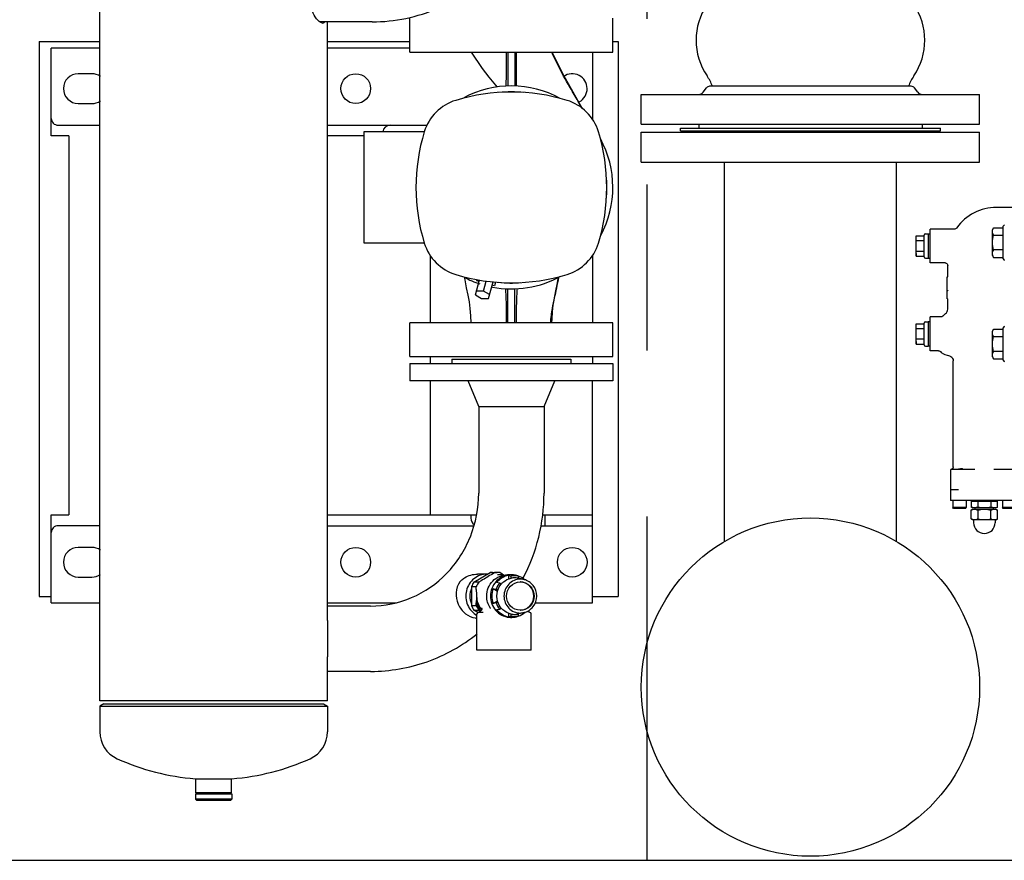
# Model space of a CAD drawing. Header units: millimetres. Extents: x 0 to 1189, y 0 to 841.
# Tile 141 of 147: x 901 to 931, y 219 to 243. Entities that reach past the tile are written whole.
import ezdxf

# ---------------------------------------------------------------- set-up
doc = ezdxf.new("R2010")
doc.units = ezdxf.units.MM
doc.header["$LTSCALE"] = 65.395
doc.linetypes.add('CENTER', pattern=[0.6, 0.375, -0.075, 0.075, -0.075])
for name, color, linetype in [('125ND16-DIN2690-MAK_PBL281', 7, 'CONTINUOUS'), ('25087_000000_IMO-2_SKL_PBL333', 7, 'CONTINUOUS'), ('9M25C_C33-12224-04_PBL269', 7, 'CONTINUOUS'), ('ERV_GS125_16_ABL282', 7, 'CONTINUOUS'), ('ERV_GS125_16_T1__PBL283', 7, 'CONTINUOUS'), ('ERV_GS125_16_T1__PBL295', 7, 'CONTINUOUS'), ('ERV_GS125_16_T2__PBL450', 7, 'CONTINUOUS'), ('links_2_VBL265', 7, 'CONTINUOUS')]:
    doc.layers.add(name, color=color, linetype=linetype)

# ---------------------------------------------------------------- blocks, each defined once
blk = doc.blocks.new('8M25C_GENSET_STD_GRUNDRAHMEN_T1_PBL267', base_point=(920, 233.6))
at = {"layer": '8M25C_GENSET_STD_GRUNDRAHMEN_T1_PBL267', "color": 7, "linetype": 'CONTINUOUS'}
for p, q in [((902.04, 242.8), (903.834, 242.8)), ((902.04, 242.8), (902.04, 226.4)), ((910.566, 242.8), (913, 242.8)), ((919, 242.8), (919.16, 242.8)), ((919.16, 242.8), (919.16, 226.4)), ((919.84, 240.12), (929.84, 240.12)), ((919.84, 239.24), (919.84, 240.12)), ((929.84, 239.24), (929.84, 240.12)), ((919.84, 239.24), (929.84, 239.24)), ((922.3, 228.024), (922.3, 239.24)), ((927.38, 228.024), (927.38, 239.24)), ((902.04, 226.4), (902.4, 226.4)), ((918.4, 226.4), (919.16, 226.4)), ((882, 218.6), (958, 218.6))]:
    blk.add_line(p, q, dxfattribs=at)
blk.add_circle((924.84, 223.72), 5, dxfattribs=at)
blk = doc.blocks.new('8M25C_GENSET_STD_GRUNDRAHMEN_ABL266', base_point=(920, 263.08))
at = {"layer": '8M25C_GENSET_STD_GRUNDRAHMEN_T1_PBL267'}
blk.add_blockref('8M25C_GENSET_STD_GRUNDRAHMEN_T1_PBL267', (920, 233.6), dxfattribs=at)
blk = doc.blocks.new('9M25C_C33-12224-04_PBL269', base_point=(910.375, 237.155))
at = {"layer": '9M25C_C33-12224-04_PBL269', "color": 7, "linetype": 'CONTINUOUS'}
for p, q in [((903.834, 223.31), (903.834, 246.21)), ((911.885, 243.384), (910.337, 243.384)), ((910.566, 225.686), (910.566, 243.384)), ((913, 242.49), (913, 243.49)), ((919, 242.49), (919, 243.49)), ((903.834, 242.61), (902.4, 242.61)), ((902.4, 240.01), (902.4, 242.61)), ((913, 242.61), (910.566, 242.61)), ((913, 242.49), (919, 242.49)), ((915.9, 242.49), (915.9, 241.488)), ((916.1, 242.49), (916.1, 241.488)), ((918.4, 242.49), (918.4, 240.5)), ((903.6, 241.85), (903.2, 241.85)), ((903.2, 240.97), (903.6, 240.97)), ((902.6, 240.33), (903.834, 240.33)), ((910.566, 240.33), (913.503, 240.33)), ((913.425, 240.13), (911.64, 240.13)), ((911.64, 240.13), (911.64, 236.85)), ((902.923, 240.01), (902.4, 240.01)), ((902.923, 240.01), (902.923, 228.81)), ((911.64, 240.01), (910.566, 240.01)), ((911.64, 236.85), (913.425, 236.85)), ((913.6, 236.48), (913.6, 234.49)), ((918.4, 236.48), (918.4, 234.49)), ((914.942, 235.313), (915.06, 235.755)), ((914.98, 235.725), (914.991, 235.768)), ((915.047, 235.707), (914.98, 235.725)), ((915.18, 235.428), (915.258, 235.72)), ((915.328, 235.209), (915.459, 235.697)), ((915.501, 235.585), (915.434, 235.603)), ((915.53, 235.692), (915.501, 235.585)), ((915.9, 234.49), (915.9, 235.492)), ((916.1, 234.49), (916.1, 235.492)), ((914.942, 235.313), (915.12, 235.205)), ((915.18, 235.428), (914.972, 235.424)), ((915.12, 235.205), (915.328, 235.209)), ((915.358, 235.321), (915.18, 235.428)), ((919, 234.49), (913, 234.49)), ((913, 233.49), (913, 234.49)), ((919, 233.49), (919, 234.49)), ((913, 233.49), (919, 233.49)), ((913.6, 233.49), (913.6, 233.29)), ((918.4, 233.49), (918.4, 233.29)), ((913.6, 232.77), (913.6, 228.81)), ((918.4, 226.21), (918.4, 232.77)), ((902.4, 228.81), (902.923, 228.81)), ((902.4, 226.21), (902.4, 228.81)), ((910.566, 228.81), (914.969, 228.81)), ((914.8, 228.81), (914.8, 228.71)), ((916.922, 228.81), (918.4, 228.81)), ((917, 228.49), (917, 228.81)), ((903.834, 228.49), (902.6, 228.49)), ((910.566, 228.49), (914.893, 228.49)), ((916.875, 228.49), (918.4, 228.49)), ((903.6, 227.85), (903.2, 227.85)), ((903.2, 226.97), (903.6, 226.97)), ((902.4, 226.21), (903.834, 226.21)), ((910.566, 226.21), (912.588, 226.21)), ((916.707, 226.21), (918.4, 226.21)), ((910.566, 223.31), (910.566, 224.614)), ((910.566, 223.31), (903.834, 223.31)), ((903.954, 223.23), (903.834, 223.161)), ((903.954, 223.23), (910.446, 223.23)), ((910.446, 223.23), (910.566, 223.161)), ((903.834, 223.161), (910.566, 223.161)), ((903.834, 223.161), (903.834, 222.399)), ((910.566, 223.161), (910.566, 222.399)), ((906.66, 221.011), (907.74, 221.011)), ((906.672, 220.59), (906.672, 221.011)), ((907.728, 220.59), (907.728, 221.011)), ((906.66, 220.57), (907.74, 220.57)), ((906.66, 220.57), (906.66, 220.41)), ((907.74, 220.41), (906.66, 220.41)), ((906.7, 220.37), (906.66, 220.41)), ((907.728, 220.59), (906.672, 220.59)), ((906.7, 220.59), (906.7, 220.57)), ((907.7, 220.37), (906.7, 220.37)), ((907.7, 220.59), (907.7, 220.57)), ((907.7, 220.37), (907.74, 220.41)), ((907.74, 220.57), (907.74, 220.41))]:
    blk.add_line(p, q, dxfattribs=at)
at = {"layer": '9M25C_C33-12224-04_PBL269', "color": 6, "linetype": 'CONTINUOUS'}
for p, q in [((914.24, 233.41), (917.76, 233.41)), ((914.24, 233.41), (914.24, 233.29)), ((917.76, 233.41), (917.76, 233.29)), ((913, 233.29), (919, 233.29)), ((913, 233.29), (913, 232.77)), ((919, 233.29), (919, 232.77)), ((919, 232.77), (913, 232.77)), ((915.034, 232.01), (914.72, 232.77)), ((916.966, 232.01), (917.28, 232.77)), ((915.034, 232.01), (916.966, 232.01)), ((915.034, 232.01), (915.034, 229.45)), ((916.966, 232.01), (916.966, 229.45)), ((914.894, 226.822), (915.37, 227.106)), ((915.284, 227.06), (914.997, 227.06)), ((915.37, 227.106), (915.51, 227.106)), ((915.51, 227.106), (915.439, 227.063)), ((915.442, 227.11), (915.582, 227.11)), ((915.648, 227.04), (915.592, 227.04)), ((915.726, 227.063), (915.654, 227.106)), ((915.994, 227.04), (915.883, 227.04)), ((915.921, 226.918), (915.922, 227.022)), ((915.922, 227.022), (915.992, 227.001)), ((916.094, 227.01), (915.992, 227.001)), ((916.196, 227.001), (916.094, 227.01)), ((916.196, 227.001), (916.125, 227.022)), ((916.198, 227.004), (916.197, 227.005)), ((914.479, 226.829), (914.515, 226.87)), ((915.035, 226.822), (914.894, 226.822)), ((915.106, 226.865), (915.035, 226.822)), ((915.65, 226.796), (915.561, 226.807)), ((915.701, 226.766), (915.65, 226.796)), ((915.992, 226.94), (915.992, 227.001)), ((916.196, 227.001), (916.196, 226.94)), ((916.196, 226.94), (916.213, 226.936)), ((916.374, 226.897), (916.213, 226.936)), ((914.822, 226.694), (914.963, 226.694)), ((914.822, 226.694), (914.822, 226.126)), ((914.963, 226.608), (914.963, 226.694)), ((915.589, 226.547), (915.46, 226.625)), ((915.46, 226.625), (915.548, 226.614)), ((915.548, 226.614), (915.599, 226.583)), ((914.963, 226.126), (914.963, 226.212)), ((915.46, 226.195), (915.589, 226.273)), ((915.548, 226.206), (915.46, 226.195)), ((915.599, 226.237), (915.548, 226.206)), ((911.838, 226.116), (910.566, 226.116)), ((914.963, 226.126), (914.822, 226.126)), ((915.011, 225.928), (914.894, 225.998)), ((914.894, 225.998), (915.035, 225.998)), ((914.983, 224.81), (914.983, 225.89)), ((915.163, 225.93), (915.024, 225.93)), ((915.035, 225.998), (915.088, 225.966)), ((915.119, 226.004), (915.119, 226.003)), ((915.126, 226.015), (915.123, 226.01)), ((915.13, 226.054), (915.129, 226.062)), ((915.373, 226.063), (915.375, 226.06)), ((915.379, 226.044), (915.379, 226.04)), ((915.561, 226.013), (915.65, 226.024)), ((915.65, 226.024), (915.701, 226.054)), ((915.922, 225.798), (915.921, 225.902)), ((915.992, 225.819), (915.992, 225.88)), ((916.213, 225.884), (916.196, 225.88)), ((916.196, 225.88), (916.196, 225.819)), ((916.374, 225.923), (916.213, 225.884)), ((916.543, 225.93), (916.539, 225.93)), ((916.583, 224.81), (916.583, 225.89)), ((915.992, 225.819), (915.922, 225.798)), ((916.125, 225.798), (916.196, 225.819)), ((916.197, 225.815), (916.198, 225.816)), ((916.583, 224.81), (914.983, 224.81)), ((911.838, 224.184), (910.566, 224.184)), ((911.838, 224.184), (911.848, 224.184))]:
    blk.add_line(p, q, dxfattribs=at)
at = {"layer": '9M25C_C33-12224-04_PBL269', "color": 2, "linetype": 'CONTINUOUS'}
blk.add_line((914.966, 226.41), (914.983, 226.41), dxfattribs=at)
at = {"layer": '9M25C_C33-12224-04_PBL269', "color": 7, "linetype": 'CONTINUOUS'}
for points in [[(914.812, 242.49), (915.137, 242.01), (915.337, 241.749), (915.577, 241.457)], [(918.106, 240.816), (917.823, 241.31), (917.51, 241.867), (917.209, 242.49)], [(914.609, 235.836), (914.62, 235.755), (914.663, 235.519), (914.709, 235.31), (914.748, 235.11), (914.777, 234.907), (914.794, 234.698), (914.8, 234.49)], [(917.2, 234.49), (917.202, 234.603), (917.214, 234.811), (917.236, 235.01), (917.272, 235.22), (917.318, 235.434), (917.365, 235.667), (917.386, 235.798), (917.391, 235.836)]]:
    blk.add_lwpolyline(points, dxfattribs=at)
at = {"layer": '9M25C_C33-12224-04_PBL269', "color": 6, "linetype": 'CONTINUOUS'}
for points in [[(915.124, 226.01), (915.114, 225.996), (915.091, 225.969), (915.067, 225.949), (915.056, 225.942), (915.038, 225.933), (915.028, 225.93), (915.028, 225.93)], [(915.13, 226.054), (915.132, 226.04), (915.131, 226.034), (915.129, 226.023), (915.126, 226.015)], [(915.375, 226.06), (915.378, 226.051), (915.379, 226.044)], [(916.014, 225.782), (915.957, 225.781), (915.864, 225.794), (915.768, 225.821), (915.669, 225.866), (915.619, 225.895)], [(916.538, 225.93), (916.535, 225.931), (916.521, 225.936), (916.5, 225.948), (916.48, 225.965)]]:
    blk.add_lwpolyline(points, dxfattribs=at)
at = {"layer": '9M25C_C33-12224-04_PBL269', "color": 7, "linetype": 'CONTINUOUS'}
for centre in [(911.4, 241.41), (911.4, 227.41), (917.8, 227.41)]:
    blk.add_circle(centre, 0.44, dxfattribs=at)
for centre, radius, start, end in [((850.94, 242.733), 64.921, 359.48071, 359.78518), ((981.958, 242.299), 65.818, 179.83407, 180.49822), ((903.2, 241.41), 0.44, 90, 270), ((903.6, 241.41), 0.44, 55.2649, 90), ((917.8, 241.41), 0.44, 297.9498, 125.4861), ((954.303, 242.056), 38.162, 180.4939, 180.8635), ((916, 235.69), 5.62, 72.9805, 107.0195), ((916, 238.49), 3, 61.3611, 117.9626), ((916, 238.49), 2.826, 82.4745, 97.508), ((903.6, 241.41), 0.44, 270, 304.7343), ((914.765, 239.725), 1.4, 107.0195, 162.9805), ((917.235, 239.725), 1.4, 17.0195, 72.9805), ((918.8, 238.49), 5.62, 162.9805, 197.0195), ((913.2, 238.49), 5.62, 342.9805, 17.0195), ((916, 238.49), 3, 331.7604, 28.7161), ((916, 238.49), 2.826, 352.607, 7.2744), ((914.765, 237.255), 1.4, 197.0195, 252.9805), ((917.235, 237.255), 1.4, 287.0195, 342.9805), ((916, 241.29), 5.62, 252.9805, 287.0195), ((916, 238.49), 3, 242.362, 251.8951), ((916, 238.49), 3, 259.2587, 299.0412), ((916, 238.49), 2.826, 262.4708, 275.5866), ((903.2, 227.41), 0.44, 90, 270), ((903.6, 227.41), 0.44, 55.2649, 90), ((903.6, 227.41), 0.44, 270, 304.7343), ((904.706, 222.399), 0.872, 180, 245.6977), ((909.694, 222.399), 0.872, 294.3023, 360), ((907.2, 227.922), 6.932, 245.6977, 265.5322), ((907.2, 227.922), 6.932, 274.4678, 294.3023)]:
    blk.add_arc(centre, radius, start, end, dxfattribs=at)
at = {"layer": '9M25C_C33-12224-04_PBL269', "color": 6, "linetype": 'CONTINUOUS'}
for centre, radius, start, end in [((911.588, 229.447), 5.378, 332.1542, 0.0327), ((915.281, 226.451), 0.609, 89.0611, 89.7991), ((915.442, 226.453), 0.657, 90.003, 96.3027), ((915.582, 226.453), 0.657, 83.6973, 96.3027), ((915.648, 226.445), 0.595, 78.5849, 89.9827), ((918.542, 231.797), 5.508, 239.2507, 239.9249), ((915.993, 226.447), 0.593, 77.0969, 89.9745), ((916.023, 226.445), 0.586, 72.7743, 79.9692), ((915.993, 226.446), 0.594, 72.6499, 77.0797), ((915.473, 226.415), 0.708, 144.8112, 156.7874), ((915.613, 226.415), 0.708, 144.8112, 156.7874), ((916.094, 226.442), 0.508, 90.0187, 101.6258), ((916.094, 226.442), 0.508, 78.3742, 89.9813), ((916.265, 226.437), 0.393, 90.0002, 91.4592), ((916.264, 226.439), 0.471, 76.4767, 89.9707), ((915.314, 226.41), 0.542, 155.5595, 204.4331), ((915.47, 226.409), 0.537, 198.7252, 201.278), ((915.473, 226.405), 0.708, 203.2126, 215.1888), ((915.613, 226.405), 0.708, 203.2126, 215.1888), ((915.023, 225.89), 0.04, 90, 180), ((914.901, 226.153), 0.266, 327.1659, 328.5755), ((916.094, 226.378), 0.508, 258.3745, 269.9816), ((916.094, 226.378), 0.508, 270.0184, 281.6255), ((916.265, 226.383), 0.393, 268.5408, 269.9998), ((916.264, 226.381), 0.471, 270.0293, 283.5233), ((916.543, 225.89), 0.04, 0, 90), ((914.991, 226.264), 0.504, 263.6926, 264.5243), ((914.991, 226.261), 0.501, 264.5223, 269.1247), ((915.994, 226.372), 0.592, 258.6715, 260.582), ((915.994, 226.372), 0.592, 260.5859, 268.5234), ((915.994, 226.37), 0.59, 268.5291, 269.9623), ((916.094, 226.374), 0.564, 259.6083, 269.9866), ((915.994, 226.37), 0.59, 270.0379, 271.9919), ((915.994, 226.372), 0.592, 271.9981, 280.0084), ((916.094, 226.374), 0.564, 270.0134, 280.3917), ((915.993, 226.373), 0.593, 280.0126, 282.919), ((916.023, 226.375), 0.586, 280.0308, 287.2257), ((915.993, 226.374), 0.594, 282.9203, 287.3501)]:
    blk.add_arc(centre, radius, start, end, dxfattribs=at)
at = {"layer": '9M25C_C33-12224-04_PBL269', "color": 7, "linetype": 'CONTINUOUS'}
for centre, major_axis, start_param, end_param in [((902.6, 240.53), (0.2, 0), -3.141593, -1.570796), ((912.42, 240.11), (0.22, 0), 1.570796, 3.049748), ((902.6, 228.29), (0.2, 0), 1.570796, 3.141593), ((915.02, 228.71), (0.22, 0), -3.141593, -2.131617)]:
    blk.add_ellipse(centre, major_axis=major_axis, ratio=1, start_param=start_param, end_param=end_param, dxfattribs=at)
for points, knots in [([(910.42, 243.35), (910.369, 243.35), (910.249, 243.451), (910.122, 243.661), (910.01, 243.978), (909.969, 244.35), (910.01, 244.722), (910.122, 245.039), (910.249, 245.249), (910.369, 245.35), (910.42, 245.35)], [0, 0, 0, 0, 0.06712, 0.181007, 0.330946, 0.500001, 0.669055, 0.818996, 0.932883, 1, 1, 1, 1]), ([(911.885, 243.384), (912.551, 243.384), (913.902, 243.663), (915.028, 244.457), (915.492, 244.942)], [0, 0, 0, 0, 0.498002, 1, 1, 1, 1]), ([(910.42, 243.35), (910.437, 243.35), (910.462, 243.359), (910.479, 243.376), (910.483, 243.381)], [0, 0, 0, 0, 0.729251, 1, 1, 1, 1]), ([(918.092, 240.828), (918.014, 240.966), (917.695, 241.509), (917.377, 242.057), (917.192, 242.49)], [0, 0, 0, 0, 0.252337, 1, 1, 1, 1]), ([(915.845, 241.48), (915.847, 241.531), (915.854, 241.752), (915.857, 241.974), (915.858, 242.145)], [0, 0, 0, 0, 0.22895, 1, 1, 1, 1]), ([(917.391, 235.835), (917.375, 235.726), (917.337, 235.523), (917.263, 235.22), (917.194, 234.881), (917.164, 234.633), (917.15, 234.49)], [0, 0, 0, 0, 0.243437, 0.452215, 0.684643, 1, 1, 1, 1]), ([(915.86, 234.49), (915.86, 234.679), (915.858, 235.016), (915.841, 235.353), (915.833, 235.501)], [0, 0, 0, 0, 0.561557, 1, 1, 1, 1]), ([(916.167, 235.5), (916.159, 235.353), (916.143, 235.016), (916.14, 234.679), (916.14, 234.49)], [0, 0, 0, 0, 0.438491, 1, 1, 1, 1]), ([(910.566, 225.686), (910.566, 225.507), (910.558, 225.15), (910.566, 224.793), (910.566, 224.614)], [0, 0, 0, 0, 0.500001, 1, 1, 1, 1])]:
    blk.add_open_spline(points, degree=3, knots=knots, dxfattribs=at)
at = {"layer": '9M25C_C33-12224-04_PBL269', "color": 6, "linetype": 'CONTINUOUS'}
for points, knots in [([(914.087, 227.081), (914.386, 227.39), (914.869, 228.139), (915.034, 229.014), (915.034, 229.45)], [0, 0, 0, 0, 0.496472, 1, 1, 1, 1]), ([(911.838, 226.116), (912.251, 226.116), (913.092, 226.289), (913.795, 226.78), (914.087, 227.081)], [0, 0, 0, 0, 0.496158, 1, 1, 1, 1]), ([(914.515, 226.87), (914.545, 226.901), (914.683, 227.012), (914.866, 227.06), (914.997, 227.06)], [0, 0, 0, 0, 0.252226, 1, 1, 1, 1]), ([(915.281, 227.06), (915.145, 227.06), (914.861, 226.959), (914.626, 226.579), (914.66, 226.133), (914.861, 225.906), (914.982, 225.838)], [0, 0, 0, 0, 0.24611, 0.497055, 0.750341, 1, 1, 1, 1]), ([(915.439, 227.063), (915.384, 227.031), (915.275, 226.962), (915.163, 226.899), (915.106, 226.865)], [0, 0, 0, 0, 0.49247, 1, 1, 1, 1]), ([(915.272, 226.41), (915.272, 226.492), (915.304, 226.656), (915.439, 226.866), (915.642, 227.007), (915.804, 227.04), (915.883, 227.04)], [0, 0, 0, 0, 0.253279, 0.504645, 0.75329, 1, 1, 1, 1]), ([(915.994, 227.04), (915.919, 227.04), (915.768, 227.011), (915.509, 226.846), (915.328, 226.475), (915.438, 226.077), (915.661, 225.865), (915.804, 225.806), (915.878, 225.792)], [0, 0, 0, 0, 0.123984, 0.248969, 0.498905, 0.749859, 0.875597, 1, 1, 1, 1]), ([(915.922, 227.022), (915.853, 227.01), (915.716, 226.959), (915.606, 226.863), (915.561, 226.807)], [0, 0, 0, 0, 0.497524, 1, 1, 1, 1]), ([(914.479, 226.829), (914.41, 226.742), (914.334, 226.51), (914.409, 226.162), (914.613, 225.875), (914.83, 225.775), (914.936, 225.763)], [0, 0, 0, 0, 0.24655, 0.501935, 0.765856, 1, 1, 1, 1]), ([(915.701, 226.766), (915.72, 226.788), (915.8, 226.869), (915.908, 226.922), (915.992, 226.94)], [0, 0, 0, 0, 0.25354, 1, 1, 1, 1]), ([(916.265, 226.91), (916.202, 226.91), (916.073, 226.883), (915.86, 226.736), (915.728, 226.41), (915.86, 226.084), (916.073, 225.937), (916.202, 225.91), (916.265, 225.91)], [0, 0, 0, 0, 0.124272, 0.249665, 0.5, 0.750335, 0.875728, 1, 1, 1, 1]), ([(916.255, 225.99), (916.152, 225.993), (915.939, 226.089), (915.817, 226.41), (915.939, 226.731), (916.152, 226.827), (916.255, 226.83)], [0, 0, 0, 0, 0.247169, 0.5, 0.752831, 1, 1, 1, 1]), ([(916.265, 225.99), (916.367, 225.993), (916.58, 226.089), (916.702, 226.41), (916.58, 226.731), (916.367, 226.827), (916.265, 226.83)], [0, 0, 0, 0, 0.247169, 0.5, 0.752831, 1, 1, 1, 1]), ([(916.265, 226.83), (916.369, 226.83), (916.588, 226.736), (916.713, 226.41), (916.588, 226.084), (916.369, 225.99), (916.265, 225.99)], [0, 0, 0, 0, 0.24713, 0.5, 0.75287, 1, 1, 1, 1]), ([(916.374, 225.923), (916.479, 225.948), (916.676, 226.078), (916.785, 226.41), (916.676, 226.742), (916.479, 226.872), (916.374, 226.897)], [0, 0, 0, 0, 0.247556, 0.5, 0.752443, 1, 1, 1, 1]), ([(915.124, 226.008), (915.108, 225.983), (915.078, 225.952), (915.039, 225.93), (915.028, 225.93)], [0, 0, 0, 0, 0.724754, 1, 1, 1, 1]), ([(915.561, 226.013), (915.606, 225.957), (915.716, 225.861), (915.853, 225.81), (915.922, 225.798)], [0, 0, 0, 0, 0.502476, 1, 1, 1, 1]), ([(915.992, 225.88), (915.908, 225.898), (915.8, 225.951), (915.72, 226.032), (915.701, 226.054)], [0, 0, 0, 0, 0.74646, 1, 1, 1, 1]), ([(911.848, 224.184), (912.41, 224.185), (913.543, 224.381), (914.546, 224.941), (914.987, 225.293)], [0, 0, 0, 0, 0.498931, 1, 1, 1, 1])]:
    blk.add_open_spline(points, degree=3, knots=knots, dxfattribs=at)
for points in [[(916.411, 226.885), (916.35, 226.938), (916.276, 226.98), (916.198, 227.004)], [(915.65, 226.796), (915.606, 226.742), (915.571, 226.68), (915.548, 226.614)], [(915.599, 226.583), (915.621, 226.65), (915.656, 226.713), (915.701, 226.766)], [(914.963, 226.608), (914.963, 226.542), (914.966, 226.476), (914.966, 226.41)], [(915.46, 226.625), (915.412, 226.49), (915.412, 226.33), (915.46, 226.195)], [(915.599, 226.237), (915.563, 226.346), (915.563, 226.474), (915.599, 226.583)], [(914.97, 226.214), (915.001, 226.134), (915.053, 226.059), (915.119, 226.004)], [(915.373, 226.063), (915.308, 226.164), (915.272, 226.29), (915.272, 226.41)], [(915.548, 226.206), (915.571, 226.14), (915.606, 226.078), (915.65, 226.024)], [(915.701, 226.054), (915.656, 226.107), (915.621, 226.17), (915.599, 226.237)], [(916.198, 225.816), (916.276, 225.84), (916.35, 225.882), (916.411, 225.935)]]:
    blk.add_open_spline(points, degree=3, dxfattribs=at)
at = {"layer": '9M25C_C33-12224-04_PBL269', "color": 2, "linetype": 'CONTINUOUS'}
for points in [[(914.966, 226.41), (914.966, 226.344), (914.963, 226.278), (914.963, 226.212)], [(915.092, 225.971), (915.034, 226.041), (914.989, 226.124), (914.963, 226.212)]]:
    blk.add_open_spline(points, degree=3, dxfattribs=at)
blk.add_open_spline([(915.122, 226.009), (915.055, 226.093), (914.994, 226.231), (914.983, 226.374), (914.983, 226.41)], degree=3, knots=[0, 0, 0, 0, 0.747133, 1, 1, 1, 1], dxfattribs=at)
blk = doc.blocks.new('PUMPENAGGRR45_125_160_FL-Z-DB50_PBL275', base_point=(943.74, 234.97))
at = {"layer": 'PUMPENAGGRR45_125_160_FL-Z-DB50_PBL275', "color": 7, "linetype": 'CONTINUOUS'}
for p, q in [((932.695, 237.9), (930.34, 237.9)), ((929.101, 237.26), (928.38, 237.26)), ((928.38, 236.26), (928.38, 237.26)), ((930.22, 237.24), (930.254, 237.299)), ((930.22, 236.48), (930.22, 237.24)), ((930.254, 237.299), (930.524, 237.299)), ((930.524, 237.299), (930.524, 236.421)), ((930.524, 237.24), (930.54, 237.24)), ((930.54, 236.38), (930.54, 237.34)), ((927.96, 237.02), (927.967, 237.06)), ((927.96, 236.5), (927.96, 237.02)), ((927.967, 237.06), (928.2, 237.06)), ((928.2, 236.91), (927.967, 236.91)), ((928.2, 236.44), (928.2, 237.08)), ((928.24, 237.12), (928.32, 237.12)), ((928.32, 237.12), (928.32, 236.4)), ((928.32, 237.118), (928.38, 237.118)), ((930.254, 237.079), (930.524, 237.079)), ((927.967, 236.61), (928.2, 236.61)), ((930.524, 236.641), (930.254, 236.641)), ((927.96, 236.5), (927.967, 236.46)), ((927.967, 236.46), (928.2, 236.46)), ((928.24, 236.4), (928.32, 236.4)), ((928.32, 236.402), (928.38, 236.402)), ((930.22, 236.48), (930.254, 236.421)), ((930.254, 236.421), (930.524, 236.421)), ((930.524, 236.48), (930.54, 236.48)), ((928.82, 236.26), (928.38, 236.26)), ((928.9, 235.851), (928.9, 236.18)), ((928.88, 235.847), (928.896, 235.847)), ((928.88, 235.2), (928.88, 235.847)), ((928.897, 235.847), (928.896, 235.847)), ((928.896, 235.847), (928.896, 235.846)), ((928.896, 235.846), (928.896, 235.844)), ((928.9, 235.851), (928.9, 235.851)), ((928.9, 235.851), (928.9, 235.846)), ((928.9, 235.85), (928.9, 235.851)), ((928.9, 235.848), (928.9, 235.85)), ((928.9, 235.845), (928.9, 235.848)), ((928.88, 235.44), (928.9, 235.44)), ((928.88, 235.2), (928.897, 235.2)), ((928.9, 234.893), (928.9, 235.196)), ((928.691, 234.66), (928.38, 234.66)), ((928.38, 233.66), (928.38, 234.66)), ((927.96, 234.42), (927.967, 234.46)), ((927.96, 233.9), (927.96, 234.42)), ((927.967, 234.46), (928.2, 234.46)), ((928.2, 234.31), (927.967, 234.31)), ((928.2, 233.84), (928.2, 234.48)), ((928.24, 234.52), (928.32, 234.52)), ((928.32, 234.52), (928.32, 233.8)), ((928.38, 234.518), (928.32, 234.518)), ((930.22, 234.24), (930.254, 234.299)), ((930.254, 234.299), (930.524, 234.299)), ((930.524, 234.299), (930.524, 233.421)), ((930.54, 233.38), (930.54, 234.34)), ((927.967, 234.01), (928.2, 234.01)), ((930.22, 233.48), (930.22, 234.24)), ((930.254, 234.079), (930.524, 234.079)), ((930.524, 234.24), (930.54, 234.24)), ((927.96, 233.9), (927.967, 233.86)), ((927.967, 233.86), (928.2, 233.86)), ((928.24, 233.8), (928.32, 233.8)), ((928.38, 233.802), (928.32, 233.802)), ((928.625, 233.66), (928.38, 233.66)), ((930.22, 233.48), (930.254, 233.421)), ((930.524, 233.641), (930.254, 233.641)), ((930.254, 233.421), (930.524, 233.421)), ((930.524, 233.48), (930.54, 233.48)), ((929.06, 230.233), (929.06, 233.364)), ((928.98, 230.12), (928.98, 229.24)), ((929.008, 230.158), (929.007, 230.158)), ((929.028, 230.169), (929.008, 230.158)), ((929.02, 230.16), (929.7, 230.16)), ((929.22, 230.16), (929.212, 230.16)), ((929.228, 230.161), (929.22, 230.16)), ((930.26, 230.16), (930.94, 230.16)), ((928.98, 229.56), (929.22, 229.56)), ((930.98, 229.24), (928.98, 229.24)), ((929.045, 229.24), (929.045, 229.024)), ((929.445, 229.24), (929.445, 229.024)), ((929.64, 229.22), (929.587, 229.206)), ((929.587, 229.206), (929.587, 229.034)), ((929.64, 229.22), (930.32, 229.22)), ((929.712, 229.22), (929.712, 229.24)), ((929.784, 229.206), (929.784, 229.034)), ((930.176, 229.206), (930.176, 229.034)), ((930.248, 229.22), (930.248, 229.24)), ((930.32, 229.22), (930.373, 229.206)), ((930.373, 229.034), (930.373, 229.206)), ((930.515, 229.24), (930.515, 229.024)), ((929.445, 229.024), (929.045, 229.024)), ((929.069, 229), (929.045, 229.024)), ((929.421, 229), (929.069, 229)), ((929.421, 229), (929.445, 229.024)), ((929.64, 229.02), (929.587, 229.034)), ((929.64, 228.98), (929.587, 228.95)), ((929.587, 228.69), (929.587, 228.95)), ((930.32, 229.02), (929.64, 229.02)), ((929.64, 228.98), (930.32, 228.98)), ((929.712, 228.98), (929.712, 229.02)), ((929.784, 228.95), (929.784, 228.69)), ((930.176, 228.69), (930.176, 228.95)), ((930.248, 228.98), (930.248, 229.02)), ((930.32, 229.02), (930.373, 229.034)), ((930.32, 228.98), (930.373, 228.95)), ((930.373, 228.69), (930.373, 228.95)), ((930.915, 229.024), (930.515, 229.024)), ((930.539, 229), (930.515, 229.024)), ((930.891, 229), (930.539, 229)), ((929.64, 228.66), (929.587, 228.69)), ((930.32, 228.66), (929.64, 228.66)), ((929.66, 228.64), (929.66, 228.58)), ((930.3, 228.64), (930.3, 228.58)), ((930.32, 228.66), (930.373, 228.69))]:
    blk.add_line(p, q, dxfattribs=at)
for points in [[(929.166, 237.294), (929.162, 237.289), (929.143, 237.272), (929.132, 237.266), (929.108, 237.26), (929.101, 237.26)], [(928.82, 236.26), (928.827, 236.26), (928.851, 236.254), (928.872, 236.241), (928.881, 236.232), (928.894, 236.211), (928.9, 236.187), (928.9, 236.18)], [(928.9, 235.851), (928.899, 235.848), (928.897, 235.847)], [(928.901, 235.436), (928.9, 235.438), (928.899, 235.439)], [(928.752, 234.689), (928.748, 234.685), (928.73, 234.67), (928.719, 234.665), (928.697, 234.66), (928.691, 234.66)], [(928.625, 233.66), (928.644, 233.658), (928.667, 233.648), (928.682, 233.637)], [(928.682, 233.637), (928.707, 233.613), (928.773, 233.569), (928.808, 233.551), (928.884, 233.528), (928.918, 233.523)], [(928.918, 233.523), (928.953, 233.515), (928.989, 233.497), (929.02, 233.47), (929.042, 233.437), (929.056, 233.399), (929.06, 233.364)], [(929.06, 230.233), (929.058, 230.217), (929.05, 230.195), (929.044, 230.185), (929.028, 230.169)]]:
    blk.add_lwpolyline(points, dxfattribs=at)
for centre, radius, start, end in [((930.34, 236.46), 1.44, 90, 144.6235), ((930.58, 237.34), 0.04, 90, 180), ((928.24, 237.08), 0.04, 90, 180), ((928.343, 236.535), 0.383, 180.0532, 185.242), ((928.24, 236.44), 0.04, 180, 270), ((930.58, 236.38), 0.04, 180, 270), ((928.896, 235.196), 0.004, 0, 83.0989), ((928.74, 234.893), 0.16, 304.8499, 360), ((929.06, 234.433), 0.4, 124.8499, 140.3004), ((928.24, 234.48), 0.04, 90, 180), ((930.58, 234.34), 0.04, 90, 180), ((928.343, 233.935), 0.383, 180.0532, 185.242), ((928.24, 233.84), 0.04, 180, 270), ((930.58, 233.38), 0.04, 180, 270), ((929.02, 230.12), 0.04, 90, 180), ((929.64, 228.64), 0.02, 0, 90), ((929.98, 228.58), 0.32, 180, 360), ((930.32, 228.64), 0.02, 90, 180)]:
    blk.add_arc(centre, radius, start, end, dxfattribs=at)
for points, knots in [([(930.22, 237.189), (930.22, 237.217), (930.231, 237.256), (930.249, 237.29), (930.254, 237.299)], [0, 0, 0, 0, 0.737004, 1, 1, 1, 1]), ([(930.254, 237.079), (930.249, 237.088), (930.231, 237.122), (930.22, 237.161), (930.22, 237.189)], [0, 0, 0, 0, 0.263004, 1, 1, 1, 1]), ([(930.22, 236.531), (930.22, 236.559), (930.231, 236.598), (930.249, 236.632), (930.254, 236.641)], [0, 0, 0, 0, 0.736996, 1, 1, 1, 1]), ([(928.897, 235.2), (928.897, 235.2), (928.898, 235.2), (928.899, 235.199), (928.899, 235.199)], [0, 0, 0, 0, 0.48357, 1, 1, 1, 1]), ([(928.899, 235.199), (928.899, 235.199), (928.9, 235.198), (928.901, 235.197), (928.901, 235.196)], [0, 0, 0, 0, 0.512845, 1, 1, 1, 1]), ([(928.9, 235.44), (928.901, 235.44), (928.903, 235.439), (928.904, 235.437), (928.904, 235.436)], [0, 0, 0, 0, 0.499319, 1, 1, 1, 1]), ([(930.22, 234.189), (930.22, 234.217), (930.231, 234.256), (930.249, 234.29), (930.254, 234.299)], [0, 0, 0, 0, 0.737004, 1, 1, 1, 1]), ([(930.254, 234.079), (930.249, 234.088), (930.231, 234.122), (930.22, 234.161), (930.22, 234.189)], [0, 0, 0, 0, 0.263004, 1, 1, 1, 1]), ([(930.22, 233.531), (930.22, 233.559), (930.231, 233.598), (930.249, 233.632), (930.254, 233.641)], [0, 0, 0, 0, 0.736996, 1, 1, 1, 1]), ([(929.338, 230.164), (929.333, 230.167), (929.296, 230.177), (929.259, 230.165), (929.228, 230.161)], [0, 0, 0, 0, 0.161264, 1, 1, 1, 1]), ([(929.339, 230.16), (929.34, 230.16), (929.343, 230.162), (929.34, 230.163), (929.338, 230.164)], [0, 0, 0, 0, 0.384912, 1, 1, 1, 1]), ([(929.686, 228.98), (929.711, 228.98), (929.745, 228.97), (929.776, 228.954), (929.784, 228.95)], [0, 0, 0, 0, 0.737012, 1, 1, 1, 1]), ([(930.176, 228.95), (930.184, 228.954), (930.215, 228.97), (930.249, 228.98), (930.274, 228.98)], [0, 0, 0, 0, 0.263004, 1, 1, 1, 1]), ([(930.274, 228.98), (930.3, 228.98), (930.334, 228.97), (930.365, 228.954), (930.373, 228.95)], [0, 0, 0, 0, 0.737004, 1, 1, 1, 1]), ([(929.784, 228.69), (929.776, 228.686), (929.745, 228.67), (929.711, 228.66), (929.686, 228.66)], [0, 0, 0, 0, 0.262988, 1, 1, 1, 1]), ([(930.274, 228.66), (930.249, 228.66), (930.215, 228.67), (930.184, 228.686), (930.176, 228.69)], [0, 0, 0, 0, 0.737004, 1, 1, 1, 1])]:
    blk.add_open_spline(points, degree=3, knots=knots, dxfattribs=at)
for points in [[(927.96, 236.985), (927.96, 237.01), (927.963, 237.035), (927.967, 237.06)], [(927.967, 236.91), (927.963, 236.935), (927.96, 236.96), (927.96, 236.985)], [(927.96, 236.76), (927.96, 236.81), (927.963, 236.86), (927.967, 236.91)], [(930.22, 236.86), (930.22, 236.934), (930.233, 237.008), (930.254, 237.079)], [(927.967, 236.61), (927.963, 236.66), (927.96, 236.71), (927.96, 236.76)], [(927.96, 236.535), (927.96, 236.56), (927.963, 236.585), (927.967, 236.61)], [(930.254, 236.641), (930.233, 236.712), (930.22, 236.786), (930.22, 236.86)], [(927.967, 236.46), (927.965, 236.473), (927.963, 236.487), (927.962, 236.5)], [(930.227, 236.482), (930.223, 236.498), (930.22, 236.515), (930.22, 236.531)], [(930.254, 236.421), (930.243, 236.441), (930.233, 236.461), (930.227, 236.482)], [(927.96, 234.385), (927.96, 234.41), (927.963, 234.435), (927.967, 234.46)], [(927.967, 234.31), (927.963, 234.335), (927.96, 234.36), (927.96, 234.385)], [(927.96, 234.16), (927.96, 234.21), (927.963, 234.26), (927.967, 234.31)], [(927.967, 234.01), (927.963, 234.06), (927.96, 234.11), (927.96, 234.16)], [(927.96, 233.935), (927.96, 233.96), (927.963, 233.985), (927.967, 234.01)], [(930.22, 233.86), (930.22, 233.934), (930.233, 234.008), (930.254, 234.079)], [(927.967, 233.86), (927.965, 233.873), (927.963, 233.887), (927.962, 233.9)], [(930.254, 233.641), (930.233, 233.712), (930.22, 233.786), (930.22, 233.86)], [(930.227, 233.482), (930.223, 233.498), (930.22, 233.515), (930.22, 233.531)], [(930.254, 233.421), (930.243, 233.441), (930.233, 233.461), (930.227, 233.482)], [(929.587, 229.206), (929.605, 229.211), (929.623, 229.214), (929.641, 229.217)], [(929.641, 229.217), (929.655, 229.219), (929.67, 229.22), (929.686, 229.22)], [(929.686, 229.22), (929.719, 229.22), (929.752, 229.214), (929.784, 229.206)], [(929.784, 229.206), (929.849, 229.215), (929.914, 229.22), (929.98, 229.22)], [(929.98, 229.22), (930.046, 229.22), (930.111, 229.215), (930.176, 229.206)], [(930.176, 229.206), (930.208, 229.214), (930.241, 229.22), (930.274, 229.22)], [(930.274, 229.22), (930.308, 229.22), (930.341, 229.214), (930.373, 229.206)], [(929.686, 229.02), (929.652, 229.02), (929.619, 229.026), (929.587, 229.034)], [(929.587, 228.95), (929.605, 228.96), (929.623, 228.968), (929.642, 228.974)], [(929.642, 228.974), (929.656, 228.978), (929.671, 228.98), (929.686, 228.98)], [(929.784, 229.034), (929.752, 229.026), (929.719, 229.02), (929.686, 229.02)], [(929.98, 229.02), (929.914, 229.02), (929.849, 229.025), (929.784, 229.034)], [(929.784, 228.95), (929.847, 228.968), (929.914, 228.98), (929.98, 228.98)], [(930.176, 229.034), (930.111, 229.025), (930.046, 229.02), (929.98, 229.02)], [(929.98, 228.98), (930.046, 228.98), (930.113, 228.968), (930.176, 228.95)], [(930.274, 229.02), (930.241, 229.02), (930.208, 229.026), (930.176, 229.034)], [(930.319, 229.023), (930.305, 229.021), (930.29, 229.02), (930.274, 229.02)], [(930.373, 229.034), (930.355, 229.029), (930.337, 229.026), (930.319, 229.023)], [(929.642, 228.666), (929.623, 228.672), (929.605, 228.68), (929.587, 228.69)], [(929.686, 228.66), (929.671, 228.66), (929.656, 228.662), (929.642, 228.666)], [(929.98, 228.66), (929.914, 228.66), (929.847, 228.672), (929.784, 228.69)], [(930.176, 228.69), (930.113, 228.672), (930.046, 228.66), (929.98, 228.66)], [(930.318, 228.666), (930.304, 228.662), (930.289, 228.66), (930.274, 228.66)], [(930.373, 228.69), (930.355, 228.68), (930.337, 228.672), (930.318, 228.666)]]:
    blk.add_open_spline(points, degree=3, dxfattribs=at)
blk = doc.blocks.new('125ND16-DIN2690-MAK_PBL281', base_point=(924.84, 240.2))
at = {"layer": '125ND16-DIN2690-MAK_PBL281', "color": 7, "linetype": 'CONTINUOUS'}
for p, q in [((921, 240.24), (928.68, 240.24)), ((921, 240.16), (921, 240.24)), ((921, 240.16), (928.68, 240.16)), ((928.68, 240.16), (928.68, 240.24))]:
    blk.add_line(p, q, dxfattribs=at)
blk = doc.blocks.new('ERV_GS125_16_T1__PBL283', base_point=(924.84, 240.92))
at = {"layer": 'ERV_GS125_16_T1__PBL283', "color": 7, "linetype": 'CONTINUOUS'}
for p, q in [((921.668, 241.304), (921.764, 241.432)), ((927.82, 241.48), (921.86, 241.48)), ((928.012, 241.304), (927.916, 241.432)), ((919.84, 241.24), (929.84, 241.24)), ((919.84, 240.36), (919.84, 241.24)), ((929.84, 240.36), (929.84, 241.24)), ((919.84, 240.36), (929.84, 240.36))]:
    blk.add_line(p, q, dxfattribs=at)
for centre, radius, start, end in [((921.54, 241.4), 0.16, 270, 323.1301), ((921.86, 241.36), 0.12, 90, 143.1301), ((927.82, 241.36), 0.12, 36.8699, 90), ((928.14, 241.4), 0.16, 216.8699, 270)]:
    blk.add_arc(centre, radius, start, end, dxfattribs=at)
blk = doc.blocks.new('ERV_GS125_16_T1__PBL295', base_point=(924.84, 244.76))
at = {"layer": 'ERV_GS125_16_T1__PBL295', "color": 7, "linetype": 'CONTINUOUS'}
for p, q in [((929.84, 245.32), (919.84, 245.32)), ((919.84, 245.32), (919.84, 244.44)), ((929.84, 245.32), (929.84, 244.44)), ((929.84, 244.44), (919.84, 244.44)), ((921.668, 244.376), (921.764, 244.248)), ((921.86, 244.2), (927.82, 244.2)), ((928.012, 244.376), (927.916, 244.248))]:
    blk.add_line(p, q, dxfattribs=at)
for centre, radius, start, end in [((921.54, 244.28), 0.16, 36.8699, 90), ((921.86, 244.32), 0.12, 216.8699, 270), ((927.82, 244.32), 0.12, 270, 323.1301), ((928.14, 244.28), 0.16, 90, 143.1301)]:
    blk.add_arc(centre, radius, start, end, dxfattribs=at)
blk = doc.blocks.new('ERV_GS125_16_T2__PBL450', base_point=(924.84, 242.84))
at = {"layer": 'ERV_GS125_16_T2__PBL450', "color": 7, "linetype": 'CONTINUOUS'}
for p, q in [((921.54, 245.44), (921.54, 245.32)), ((928.14, 245.44), (928.14, 245.32)), ((921.54, 240.36), (921.54, 240.24)), ((928.14, 240.36), (928.14, 240.24))]:
    blk.add_line(p, q, dxfattribs=at)
for centre, radius, start, end in [((920.46, 244.793), 1.6, 325.8516, 337.9959), ((929.22, 244.793), 1.6, 202.0041, 214.1484), ((923.34, 242.84), 1.88, 145.8516, 214.1484), ((926.34, 242.84), 1.88, 325.8516, 34.1484), ((920.46, 240.887), 1.6, 22.0041, 34.1484), ((929.22, 240.887), 1.6, 145.8516, 157.9959)]:
    blk.add_arc(centre, radius, start, end, dxfattribs=at)
blk = doc.blocks.new('ERV_GS125_16_ABL282', base_point=(924.84, 242.84))
at = {"layer": 'ERV_GS125_16_T1__PBL283'}
blk.add_blockref('ERV_GS125_16_T1__PBL283', (924.84, 240.92), dxfattribs=at)
at = {"layer": 'ERV_GS125_16_T1__PBL295'}
blk.add_blockref('ERV_GS125_16_T1__PBL295', (924.84, 244.76), dxfattribs=at)
at = {"layer": 'ERV_GS125_16_T2__PBL450'}
blk.add_blockref('ERV_GS125_16_T2__PBL450', (924.84, 242.84), dxfattribs=at)
blk = doc.blocks.new('8M25C_GENSET_STD_VERROHRUNG_ABL268', base_point=(929.652, 265.42))
at = {"layer": '125ND16-DIN2690-MAK_PBL281'}
blk.add_blockref('125ND16-DIN2690-MAK_PBL281', (924.84, 240.2), dxfattribs=at)
at = {"layer": '9M25C_C33-12224-04_PBL269'}
blk.add_blockref('9M25C_C33-12224-04_PBL269', (910.375, 237.155), dxfattribs=at)
at = {"layer": 'ERV_GS125_16_ABL282'}
blk.add_blockref('ERV_GS125_16_ABL282', (924.84, 242.84), dxfattribs=at)
at = {"layer": 'PUMPENAGGRR45_125_160_FL-Z-DB50_PBL275'}
blk.add_blockref('PUMPENAGGRR45_125_160_FL-Z-DB50_PBL275', (943.74, 234.97), dxfattribs=at)
blk = doc.blocks.new('25087_000000_IMO-2_SKL_PBL333', base_point=(920, 300.757))
at = {"layer": '25087_000000_IMO-2_SKL_PBL333', "color": 2, "linetype": 'CENTER'}
blk.add_line((920, 268), (920, 218.6), dxfattribs=at)
blk = doc.blocks.new('LINKS_2_VBL265', base_point=(924.54, 300.257))
at = {"layer": '25087_000000_IMO-2_SKL_PBL333'}
blk.add_blockref('25087_000000_IMO-2_SKL_PBL333', (920, 300.757), dxfattribs=at)
at = {"layer": '8M25C_GENSET_STD_GRUNDRAHMEN_ABL266'}
blk.add_blockref('8M25C_GENSET_STD_GRUNDRAHMEN_ABL266', (920, 263.08), dxfattribs=at)
at = {"layer": '8M25C_GENSET_STD_VERROHRUNG_ABL268'}
blk.add_blockref('8M25C_GENSET_STD_VERROHRUNG_ABL268', (929.652, 265.42), dxfattribs=at)

msp = doc.modelspace()

# ---------------------------------------------------------------- block references
at = {"layer": 'links_2_VBL265'}
msp.add_blockref('LINKS_2_VBL265', (924.54, 300.25684), dxfattribs=at)

doc.saveas('drawing.dxf')
